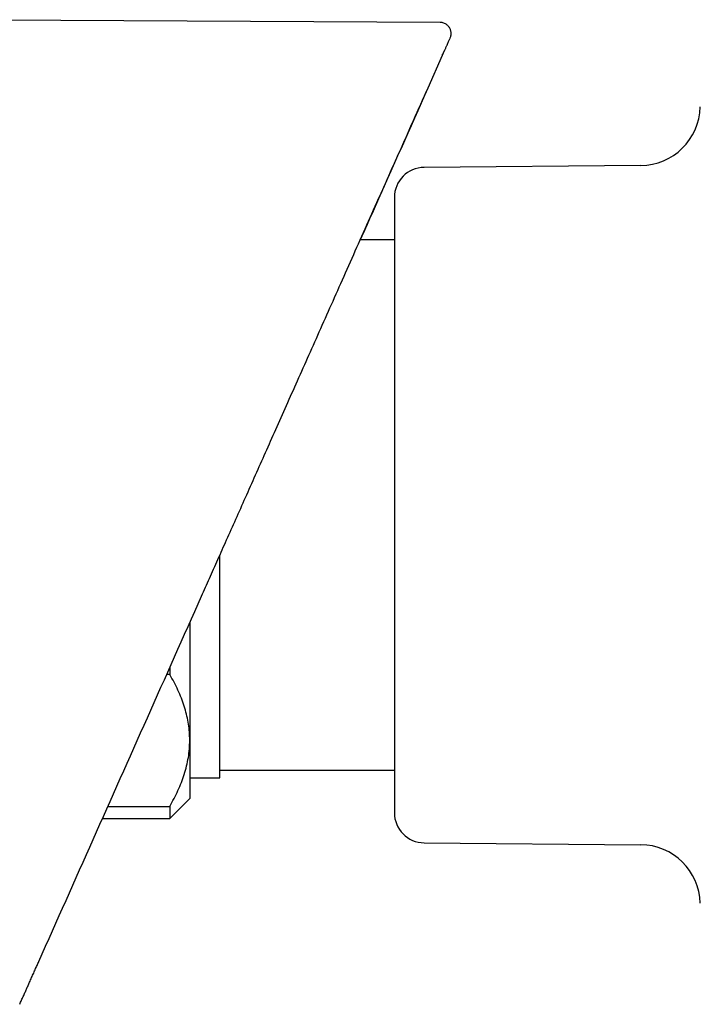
# Model space of a CAD drawing. Header units: millimetres. Extents: x 8 to 1795, y 12 to 2812.
# Tile 17 of 34: x 596 to 630, y 1586 to 1636. Entities that reach past the tile are written whole.
import ezdxf

# ---------------------------------------------------------------- set-up
doc = ezdxf.new("R2010")
doc.units = ezdxf.units.MM

msp = doc.modelspace()

# ---------------------------------------------------------------- linework, layer by layer
at = {"color": 7, "linetype": 'Continuous', "lineweight": 30}
for p, q in [((617.365, 1635.445), (590.845, 1635.584)), ((616.76, 1632.19), (617.487, 1633.823)), ((617.469, 1633.814), (617.508, 1633.877)), ((627.359, 1628.313), (616.569, 1628.219)), ((615.082, 1626.719), (615.082, 1596.033)), ((615.082, 1624.597), (613.379, 1624.597)), ((606.382, 1597.776), (606.382, 1608.879)), ((604.882, 1605.51), (604.882, 1599.64)), ((603.882, 1602.931), (603.733, 1602.931)), ((603.882, 1603.263), (603.882, 1602.931)), ((604.882, 1599.64), (604.882, 1596.738)), ((606.382, 1598.156), (615.082, 1598.156)), ((604.882, 1597.776), (606.382, 1597.776)), ((603.882, 1595.738), (604.882, 1596.738)), ((600.802, 1596.348), (603.882, 1596.348)), ((603.882, 1596.348), (603.882, 1595.738)), ((600.531, 1595.738), (603.882, 1595.738)), ((616.569, 1594.533), (627.359, 1594.439))]:
    msp.add_line(p, q, dxfattribs=at)
for centre, radius, start, end in [((627.333, 1631.313), 3, 270.5, 358.4828), ((616.582, 1626.719), 1.5, 90.5, 180), ((616.582, 1596.033), 1.5, 180, 269.5), ((627.333, 1591.439), 3, 1.5172, 89.5)]:
    msp.add_arc(centre, radius, start, end, dxfattribs=at)
for points, knots in [([(617.865, 1634.672), (617.882, 1634.721), (617.915, 1634.814), (617.914, 1634.94), (617.897, 1635.031), (617.877, 1635.093), (617.846, 1635.161), (617.791, 1635.247), (617.711, 1635.325), (617.624, 1635.382), (617.544, 1635.417), (617.457, 1635.44), (617.396, 1635.444), (617.365, 1635.445)], [0, 0, 0, 0, 0.142601, 0.269726, 0.340941, 0.39895, 0.448087, 0.54665, 0.677129, 0.752511, 0.832699, 0.915863, 1, 1, 1, 1]), ([(617.487, 1633.823), (617.488, 1633.825), (617.49, 1633.829), (617.492, 1633.835), (617.495, 1633.841), (617.498, 1633.848), (617.501, 1633.855), (617.504, 1633.862), (617.508, 1633.869), (617.511, 1633.877), (617.515, 1633.885), (617.519, 1633.894), (617.523, 1633.903), (617.527, 1633.913), (617.532, 1633.924), (617.537, 1633.935), (617.542, 1633.946), (617.547, 1633.958), (617.553, 1633.971), (617.559, 1633.984), (617.564, 1633.996), (617.569, 1634.007), (617.573, 1634.016), (617.576, 1634.023), (617.578, 1634.027), (617.578, 1634.028), (617.579, 1634.029), (617.58, 1634.031), (617.583, 1634.038), (617.59, 1634.054), (617.605, 1634.088), (617.628, 1634.139), (617.655, 1634.2), (617.683, 1634.263), (617.716, 1634.337), (617.751, 1634.416), (617.786, 1634.494), (617.822, 1634.575), (617.851, 1634.641), (617.866, 1634.675), (617.864, 1634.668), (617.863, 1634.667)], [0, 0, 0, 0, 0.002149, 0.004645, 0.007489, 0.010681, 0.014221, 0.018108, 0.022092, 0.026386, 0.030988, 0.0359, 0.04112, 0.047312, 0.05389, 0.060852, 0.068199, 0.075932, 0.084049, 0.092552, 0.10144, 0.107914, 0.114578, 0.120599, 0.121559, 0.122522, 0.123489, 0.12446, 0.12521, 0.137248, 0.158694, 0.196836, 0.248118, 0.299593, 0.351102, 0.443133, 0.535175, 0.627163, 0.791463, 0.95581, 1, 1, 1, 1]), ([(605.471, 1606.834), (605.602, 1607.13), (605.873, 1607.737), (606.289, 1608.672), (606.727, 1609.656), (607.187, 1610.689), (607.669, 1611.77), (608.161, 1612.877), (608.665, 1614.008), (609.178, 1615.16), (609.71, 1616.356), (610.261, 1617.594), (610.832, 1618.875), (611.421, 1620.199), (612.03, 1621.566), (612.657, 1622.976), (613.304, 1624.428), (613.965, 1625.913), (614.641, 1627.431), (615.331, 1628.981), (616.039, 1630.572), (616.517, 1631.646), (616.759, 1632.19)], [0, 0, 0, 0, 0.0348785, 0.0716801, 0.110404, 0.1510494, 0.1936155, 0.2381014, 0.2818028, 0.3272092, 0.3743199, 0.4231339, 0.4736505, 0.5258687, 0.5797876, 0.6354062, 0.6927236, 0.7517387, 0.8113516, 0.8726001, 0.9354832, 1, 1, 1, 1]), ([(616.753, 1632.174), (615.86, 1630.168), (614.736, 1627.645), (613.61, 1625.116), (613.379, 1624.597)], [0, 0, 0, 0, 0.794661, 1, 1, 1, 1]), ([(597.361, 1588.619), (598.264, 1590.647), (600.069, 1594.702), (602.773, 1600.774), (604.572, 1604.814), (605.471, 1606.834)], [0, 0, 0, 0, 0.333565, 0.666894, 1, 1, 1, 1]), ([(604.882, 1599.64), (604.882, 1599.675), (604.881, 1599.843), (604.862, 1600.145), (604.809, 1600.544), (604.726, 1600.943), (604.612, 1601.343), (604.471, 1601.743), (604.3, 1602.143), (604.106, 1602.539), (603.957, 1602.801), (603.882, 1602.931)], [0, 0, 0, 0, 0.031426, 0.150353, 0.269282, 0.389133, 0.508986, 0.631385, 0.753788, 0.876892, 1, 1, 1, 1]), ([(603.882, 1596.348), (603.956, 1596.479), (604.105, 1596.74), (604.3, 1597.137), (604.472, 1597.54), (604.617, 1597.949), (604.733, 1598.365), (604.818, 1598.787), (604.872, 1599.212), (604.879, 1599.497), (604.882, 1599.64)], [0, 0, 0, 0, 0.122973, 0.245942, 0.369581, 0.493217, 0.619375, 0.745529, 0.872765, 1, 1, 1, 1]), ([(596.408, 1586.478), (596.423, 1586.512), (596.453, 1586.58), (596.498, 1586.68), (596.542, 1586.778), (596.584, 1586.874), (596.626, 1586.968), (596.667, 1587.059), (596.707, 1587.149), (596.746, 1587.238), (596.785, 1587.325), (596.813, 1587.388), (596.831, 1587.428), (596.839, 1587.447), (596.847, 1587.465), (596.855, 1587.483), (596.864, 1587.504), (596.888, 1587.556), (596.925, 1587.64), (596.976, 1587.755), (597.027, 1587.869), (597.077, 1587.982), (597.127, 1588.093), (597.175, 1588.202), (597.223, 1588.309), (597.269, 1588.413), (597.315, 1588.516), (597.346, 1588.585), (597.361, 1588.619)], [0, 0, 0, 0, 0.05173, 0.102096, 0.151098, 0.198736, 0.24501, 0.289919, 0.333465, 0.376752, 0.418602, 0.459014, 0.467711, 0.47634, 0.484898, 0.493387, 0.502476, 0.513948, 0.567266, 0.621032, 0.673461, 0.724553, 0.774308, 0.822727, 0.868979, 0.913942, 0.957616, 1, 1, 1, 1])]:
    msp.add_open_spline(points, degree=3, knots=knots, dxfattribs=at)

doc.saveas('drawing.dxf')
